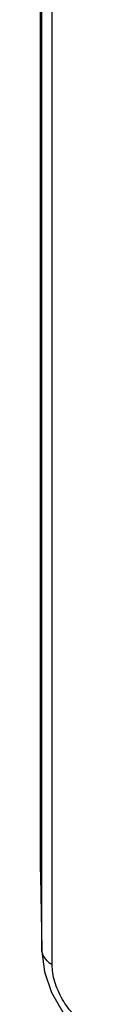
# Model space of a CAD drawing. Header units: inches. Extents: x 0 to 22, y 0 to 17.
# Tile 15 of 26: x 17.7102 to 17.7631, y 12.4378 to 13.5508. Entities that reach past the tile are written whole.
import ezdxf

# ---------------------------------------------------------------- set-up
doc = ezdxf.new("R2010")
doc.units = ezdxf.units.IN
doc.header["$LTSCALE"] = 1.21
doc.header["$MEASUREMENT"] = 0
doc.layers.get('0').update_dxf_attribs({"linetype": 'CONTINUOUS'})

msp = doc.modelspace()

# ---------------------------------------------------------------- linework, layer by layer
at = {"color": 7, "linetype": 'CONTINUOUS'}
for p, q in [((17.7102, 12.5877), (17.7102, 14.5083)), ((17.7116, 12.4989), (17.7116, 14.5075)), ((17.7233, 12.4827), (17.7233, 14.5008)), ((17.7102, 12.5877), (17.7116, 12.4989)), ((17.7102, 12.5828), (17.7115, 12.4989)), ((17.7115, 12.4989), (17.7116, 12.4974)), ((17.7116, 12.4974), (17.7116, 12.4989)), ((17.7116, 12.4974), (17.7145, 12.4747))]:
    msp.add_line(p, q, dxfattribs=at)
msp.add_lwpolyline([(17.7145, 12.4747), (17.7227, 12.4511), (17.7354, 12.4291), (17.7518, 12.4101)], dxfattribs=at)
msp.add_arc((17.8919, 12.5857), 0.1817, 179.3856, 180.9029, dxfattribs=at)
for points, knots in [([(17.7116, 12.4988), (17.7116, 12.4978), (17.7118, 12.4958), (17.7125, 12.4939), (17.713, 12.4929)], [0, 0, 0, 0, 0.491223, 1, 1, 1, 1]), ([(17.713, 12.4929), (17.7132, 12.4924), (17.7143, 12.4904), (17.7157, 12.4886), (17.717, 12.4874)], [0, 0, 0, 0, 0.23773, 1, 1, 1, 1]), ([(17.717, 12.4874), (17.7174, 12.487), (17.7193, 12.4852), (17.7215, 12.4837), (17.7233, 12.4827)], [0, 0, 0, 0, 0.237138, 1, 1, 1, 1]), ([(17.7631, 12.4137), (17.7604, 12.4152), (17.755, 12.419), (17.7476, 12.4259), (17.7407, 12.4341), (17.7347, 12.4433), (17.7298, 12.4531), (17.7261, 12.4631), (17.7238, 12.473), (17.7233, 12.4795), (17.7233, 12.4827)], [0, 0, 0, 0, 0.11403, 0.237178, 0.366884, 0.50004, 0.633186, 0.762866, 0.88599, 1, 1, 1, 1])]:
    msp.add_open_spline(points, degree=3, knots=knots, dxfattribs=at)

doc.saveas('drawing.dxf')
